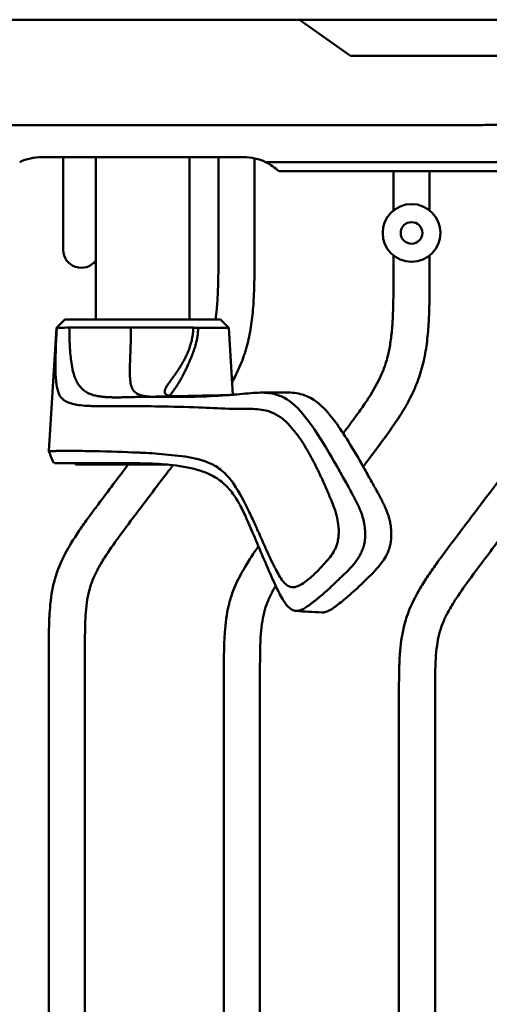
# Model space of a CAD drawing. Header units: millimetres. Extents: x 0 to 6049, y -120 to 1682.
# Tile 187 of 256: x 1517 to 1582, y 1359 to 1495. Entities that reach past the tile are written whole.
import ezdxf

# ---------------------------------------------------------------- set-up
doc = ezdxf.new("R2010")
doc.units = ezdxf.units.MM
doc.header["$LTSCALE"] = 2
doc.layers.add('Sichtbar (ISO)', color=7, linetype='Continuous', lineweight=50)

msp = doc.modelspace()

# ---------------------------------------------------------------- linework, layer by layer
at = {"layer": 'Sichtbar (ISO)'}
for p, q in [((1515.427, 1495.37), (1553.907, 1495.37)), ((1528.407, 1495.396), (1528.381, 1495.37)), ((1539.407, 1495.396), (1528.407, 1495.396)), ((1539.407, 1495.396), (1539.433, 1495.37)), ((1553.907, 1495.37), (1555.638, 1495.37)), ((1557.426, 1495.37), (1555.638, 1495.37)), ((1555.638, 1495.37), (1562.707, 1490.37)), ((1557.426, 1495.37), (1562.407, 1495.37)), ((1590.407, 1495.37), (1562.407, 1495.37)), ((1588.176, 1490.37), (1562.707, 1490.37)), ((1430.712, 1480.81), (1553.907, 1480.81)), ((1547.907, 1476.37), (1519.907, 1476.37)), ((1522.907, 1463.538), (1522.907, 1476.37)), ((1527.407, 1453.898), (1527.407, 1476.37)), ((1540.407, 1453.898), (1540.407, 1476.37)), ((1544.407, 1463.714), (1544.407, 1476.37)), ((1549.407, 1476.207), (1549.407, 1463.714)), ((1550.939, 1475.679), (1553.907, 1475.679)), ((1595.407, 1474.409), (1552.766, 1474.409)), ((1568.657, 1468.992), (1568.657, 1474.409)), ((1573.657, 1474.409), (1573.657, 1468.992)), ((1568.657, 1460.726), (1568.657, 1462.747)), ((1573.657, 1462.747), (1573.657, 1460.726)), ((1523.127, 1453.898), (1521.972, 1452.743)), ((1544.687, 1453.898), (1523.127, 1453.898)), ((1544.687, 1453.898), (1545.842, 1452.743)), ((1521.972, 1452.743), (1520.905, 1435.654)), ((1522.026, 1452.743), (1521.972, 1452.743)), ((1545.842, 1452.743), (1541.578, 1452.743)), ((1545.842, 1452.743), (1546.421, 1443.475)), ((1540.676, 1450.896), (1540.676, 1450.896)), ((1532.512, 1436.796), (1532.513, 1436.796)), ((1536.117, 1436.796), (1536.118, 1436.796)), ((1524.608, 1433.796), (1524.608, 1433.995)), ((1524.608, 1433.796), (1525.266, 1433.796)), ((1525.975, 1433.796), (1525.266, 1433.796)), ((1526.407, 1433.796), (1525.975, 1433.796)), ((1526.407, 1433.993), (1526.407, 1433.796)), ((1526.407, 1433.796), (1537.338, 1433.796)), ((1520.907, 1333.657), (1520.907, 1407.483)), ((1525.907, 1407.483), (1525.907, 1333.657)), ((1545.157, 1336.645), (1545.157, 1404.495)), ((1550.157, 1404.495), (1550.157, 1336.645)), ((1569.407, 1339.633), (1569.407, 1401.507)), ((1574.407, 1401.507), (1574.407, 1339.633))]:
    msp.add_line(p, q, dxfattribs=at)
for radius in [4, 1.5]:
    msp.add_circle((1571.157, 1465.87), radius, dxfattribs=at)
msp.add_arc((1525.407, 1463.538), 2.5, 180, 323.13026, dxfattribs=at)
for centre, major_axis, ratio, start_param, end_param in [((1519.907, 1469.37), (-4.95, 4.95), 0.9999995, 5.4977871, 5.9457357), ((1547.907, 1469.37), (-4.95, 4.95), 0.9999995, 5.0498325, 5.4977871), ((1547.907, 1469.37), (-4.95, 4.95), 0.9999629, 4.730654, 5.0498414), ((1563.631, 1424.679), (-1.581, 5.479), 0.8086218, 3.9727466, 4.0126028)]:
    msp.add_ellipse(centre, major_axis=major_axis, ratio=ratio, start_param=start_param, end_param=end_param, dxfattribs=at)
for points, knots in [([(1553.907, 1480.81), (1554.683, 1480.81), (1563.075, 1480.81), (1569.519, 1480.81), (1571.269, 1480.81), (1574.613, 1480.81), (1575.961, 1480.81), (1577.799, 1480.811), (1578.66, 1480.811), (1579.856, 1480.813), (1580.352, 1480.814), (1580.968, 1480.816), (1581.128, 1480.816), (1581.418, 1480.818), (1581.55, 1480.818), (1581.899, 1480.821), (1582.11, 1480.823), (1582.502, 1480.827), (1582.673, 1480.83), (1582.923, 1480.833), (1583, 1480.834), (1583.229, 1480.836), (1583.394, 1480.838), (1583.677, 1480.841), (1583.783, 1480.842), (1584.214, 1480.846), (1584.559, 1480.849), (1586.059, 1480.863), (1587.066, 1480.873), (1588.176, 1480.882)], [-4.399859, -4.399859, -4.399859, -4.399859, -3.5748304, -3.5748304, -2.2350684, -2.2350684, -1.6286766, -1.6286766, -1.2388622, -1.2388622, -1.0045528, -1.0045528, -0.9228401, -0.9228401, -0.8550881, -0.8550881, -0.7424183, -0.7424183, -0.6500908, -0.6500908, -0.6090747, -0.6090747, -0.5274986, -0.5274986, -0.4455501, -0.4455501, -0.3512895, -0.3512895, -0.000001, -0.000001, -0.000001, -0.000001]), ([(1553.907, 1475.679), (1561.579, 1475.679), (1573.032, 1475.678), (1579.976, 1475.681), (1581.559, 1475.683), (1584.137, 1475.697), (1584.995, 1475.706), (1588.29, 1475.737), (1589.328, 1475.747), (1591.126, 1475.762), (1591.867, 1475.768), (1593.039, 1475.778), (1593.487, 1475.781), (1594.17, 1475.786), (1594.412, 1475.787), (1594.777, 1475.789), (1594.901, 1475.79), (1595.09, 1475.791), (1595.154, 1475.792), (1595.25, 1475.792), (1595.282, 1475.792), (1595.35, 1475.793), (1595.384, 1475.793), (1595.406, 1475.794)], [0.0000019, 0.0000019, 0.0000019, 0.0000019, 2.3015434, 2.3015434, 3.9377041, 3.9377041, 5.383745, 5.383745, 6.0863406, 6.0863406, 6.5691224, 6.5691224, 6.8588751, 6.8588751, 7.016412, 7.016412, 7.0982533, 7.0982533, 7.1398951, 7.1398951, 7.1609124, 7.1609124, 7.1844499, 7.1844499, 7.1844499, 7.1844499]), ([(1544.01, 1453.898), (1544.078, 1454.379), (1544.214, 1455.581), (1544.337, 1457.578), (1544.403, 1460.369), (1544.407, 1462.437), (1544.407, 1463.714)], [0.84388047, 0.84388047, 0.84388047, 0.84388047, 0.86703293, 0.90147254, 0.93917426, 1, 1, 1, 1]), ([(1549.407, 1463.714), (1549.407, 1462.139), (1549.407, 1459.768), (1549.295, 1456.475), (1549.087, 1453.856), (1548.644, 1451.156), (1547.895, 1448.561), (1547.04, 1446.617), (1546.47, 1445.541), (1546.31, 1445.25)], [0, 0, 0, 0, 0.07504599, 0.11292292, 0.15694532, 0.20009904, 0.24313014, 0.28524424, 0.30104635, 0.30104635, 0.30104635, 0.30104635]), ([(1561.685, 1438.131), (1561.745, 1438.211), (1562.165, 1438.772), (1562.856, 1439.694), (1563.896, 1441.113), (1565.28, 1443.083), (1566.593, 1445.273), (1567.418, 1447.3), (1567.873, 1448.791), (1568.21, 1450.401), (1568.453, 1452.407), (1568.587, 1454.59), (1568.653, 1457.381), (1568.657, 1459.449), (1568.657, 1460.726)], [0.61287493, 0.61287493, 0.61287493, 0.61287493, 0.61760272, 0.64621942, 0.66768788, 0.70128061, 0.7608135, 0.78881425, 0.80527165, 0.83503816, 0.86703293, 0.90147254, 0.93917426, 1, 1, 1, 1]), ([(1573.657, 1460.726), (1573.657, 1459.151), (1573.657, 1456.78), (1573.545, 1453.487), (1573.337, 1450.868), (1572.894, 1448.167), (1572.145, 1445.573), (1571.075, 1443.139), (1569.686, 1440.706), (1567.802, 1437.969), (1565.985, 1435.55), (1564.795, 1433.972), (1564.453, 1433.518)], [0, 0, 0, 0, 0.07504599, 0.11292292, 0.15694532, 0.20009904, 0.24313014, 0.28524424, 0.32644481, 0.37632687, 0.44326295, 0.47032306, 0.47032306, 0.47032306, 0.47032306]), ([(1569.407, 1401.507), (1569.407, 1402.842), (1569.407, 1404.866), (1569.543, 1408.144), (1569.869, 1410.752), (1570.801, 1413.834), (1572.015, 1416.207), (1573.489, 1418.502), (1574.816, 1420.39), (1577.912, 1424.551), (1581.724, 1429.559), (1585.363, 1434.378), (1587.106, 1436.706), (1588.146, 1438.125), (1589.53, 1440.095), (1590.843, 1442.285), (1591.668, 1444.312), (1592.123, 1445.803), (1592.46, 1447.413), (1592.703, 1449.419), (1592.837, 1451.602), (1592.903, 1454.393), (1592.907, 1456.461), (1592.907, 1457.738)], [0, 0, 0, 0, 0.0635995, 0.0964043, 0.1562837, 0.1883996, 0.249265, 0.2826229, 0.3181967, 0.3590107, 0.5293564, 0.6176027, 0.6462194, 0.6676879, 0.7012806, 0.7608135, 0.7888142, 0.8052717, 0.8350382, 0.8670329, 0.9014725, 0.9391743, 1, 1, 1, 1]), ([(1597.907, 1457.738), (1597.907, 1456.163), (1597.907, 1453.792), (1597.795, 1450.499), (1597.587, 1447.88), (1597.144, 1445.179), (1596.395, 1442.585), (1595.325, 1440.151), (1593.936, 1437.718), (1592.052, 1434.98), (1589.271, 1431.278), (1585.793, 1426.681), (1582.22, 1421.964), (1579.288, 1418.071), (1577.36, 1415.348), (1576.169, 1413.353), (1575.434, 1411.822), (1574.94, 1410.307), (1574.642, 1408.665), (1574.501, 1407.034), (1574.441, 1405.52), (1574.411, 1403.727), (1574.407, 1402.409), (1574.407, 1401.507)], [0, 0, 0, 0, 0.075046, 0.1129229, 0.1569453, 0.200099, 0.2431301, 0.2852442, 0.3264448, 0.3763269, 0.4432629, 0.5467097, 0.6505088, 0.724752, 0.7785569, 0.809146, 0.8352317, 0.8592736, 0.8848531, 0.9145683, 0.9372192, 0.9570244, 1, 1, 1, 1]), ([(1522.352, 1443.5), (1522.273, 1443.67), (1522.204, 1443.861), (1522.082, 1444.294), (1522.031, 1444.534), (1521.903, 1445.34), (1521.854, 1445.98), (1521.827, 1447.083), (1521.816, 1447.964), (1521.911, 1450.805), (1521.979, 1451.952), (1522.023, 1452.694)], [-1.3966439, -1.3966439, -1.3966439, -1.3966439, -1.1623064, -1.1623064, -0.9271881, -0.9271881, -0.4544449, -0.4544449, -0.2227575, -0.2227575, -0.0051052, -0.0051052, -0.0051052, -0.0051052]), ([(1522.026, 1452.743), (1522.113, 1452.746), (1522.304, 1452.748), (1522.886, 1452.755), (1523.274, 1452.758), (1523.751, 1452.763)], [-0.54372124, -0.54372124, -0.54372124, -0.54372124, -0.27183045, -0.27183045, -0.00000416, -0.00000416, -0.00000416, -0.00000416]), ([(1523.751, 1452.763), (1523.982, 1452.764), (1524.234, 1452.767), (1524.777, 1452.77), (1525.067, 1452.771), (1525.993, 1452.774), (1526.674, 1452.775), (1528.148, 1452.775), (1528.93, 1452.774), (1530.572, 1452.77), (1531.425, 1452.766), (1532.29, 1452.76)], [-1.0543503, -1.0543503, -1.0543503, -1.0543503, -0.9227653, -0.9227653, -0.7907931, -0.7907931, -0.5257528, -0.5257528, -0.2620883, -0.2620883, -0.000001, -0.000001, -0.000001, -0.000001]), ([(1523.751, 1452.763), (1523.753, 1452.31), (1523.758, 1451.868), (1523.769, 1451.439), (1523.772, 1451.326), (1523.775, 1451.213), (1523.778, 1451.102), (1523.792, 1450.665), (1523.811, 1450.245), (1523.837, 1449.841), (1523.843, 1449.752), (1523.849, 1449.663), (1523.855, 1449.576), (1523.887, 1449.137), (1523.928, 1448.717), (1523.977, 1448.327), (1523.982, 1448.287), (1523.987, 1448.247), (1523.992, 1448.207), (1524.048, 1447.783), (1524.113, 1447.395), (1524.188, 1447.048), (1524.193, 1447.025), (1524.199, 1447.002), (1524.204, 1446.978), (1524.275, 1446.66), (1524.354, 1446.377), (1524.438, 1446.126)], [0, 0, 0, 0, 0.1581158, 0.1581158, 0.1581158, 0.2, 0.2, 0.2, 0.36388939, 0.36388939, 0.36388939, 0.4, 0.4, 0.4, 0.58131359, 0.58131359, 0.58131359, 0.6, 0.6, 0.6, 0.8, 0.8, 0.8, 0.81350986, 0.81350986, 0.81350986, 0.99999992, 0.99999992, 0.99999992, 0.99999992]), ([(1535.216, 1443.201), (1534.747, 1443.213), (1534.431, 1443.247), (1534.106, 1443.298), (1534.02, 1443.314), (1533.839, 1443.354), (1533.75, 1443.377), (1533.378, 1443.491), (1533.186, 1443.593), (1532.808, 1443.849), (1532.666, 1444.031), (1532.504, 1444.294), (1532.448, 1444.406), (1532.312, 1444.755), (1532.252, 1445.014), (1532.19, 1445.459), (1532.173, 1445.611), (1532.15, 1445.924), (1532.144, 1446.084), (1532.135, 1446.424), (1532.133, 1446.609), (1532.135, 1446.986), (1532.139, 1447.179), (1532.147, 1447.569), (1532.151, 1447.765), (1532.166, 1448.153), (1532.173, 1448.338), (1532.186, 1448.689), (1532.192, 1448.856), (1532.204, 1449.172), (1532.21, 1449.322), (1532.225, 1449.737), (1532.234, 1450.005), (1532.256, 1450.683), (1532.268, 1451.095), (1532.279, 1451.717), (1532.282, 1451.926), (1532.287, 1452.343), (1532.289, 1452.551), (1532.29, 1452.76)], [0.1337547, 0.1337547, 0.1337547, 0.1337547, 0.3279434, 0.3279434, 0.4009894, 0.4009894, 0.4864549, 0.4864549, 0.7816946, 0.7816946, 1.2627527, 1.2627527, 1.5597307, 1.5597307, 2.1029627, 2.1029627, 2.3547998, 2.3547998, 2.5944248, 2.5944248, 2.8391652, 2.8391652, 3.0713103, 3.0713103, 3.3000056, 3.3000056, 3.4972375, 3.4972375, 3.6702131, 3.6702131, 3.8219294, 3.8219294, 4.0881374, 4.0881374, 4.4876385, 4.4876385, 4.6871683, 4.6871683, 4.8868784, 4.8868784, 4.8868784, 4.8868784]), ([(1540.936, 1452.763), (1539.7, 1452.769), (1538.304, 1452.773), (1535.344, 1452.772), (1533.802, 1452.768), (1532.29, 1452.76)], [0.00000369, 0.00000369, 0.00000369, 0.00000369, 0.45749228, 0.45749228, 0.91561428, 0.91561428, 0.91561428, 0.91561428]), ([(1541.579, 1452.733), (1541.585, 1452.57), (1541.583, 1452.398), (1541.574, 1452.219), (1541.568, 1452.113), (1541.56, 1452.005), (1541.549, 1451.894), (1541.542, 1451.817), (1541.532, 1451.739), (1541.522, 1451.659), (1541.498, 1451.476), (1541.465, 1451.285), (1541.423, 1451.084), (1541.42, 1451.07), (1541.417, 1451.057), (1541.415, 1451.043), (1541.369, 1450.827), (1541.312, 1450.601), (1541.244, 1450.364), (1541.238, 1450.344), (1541.232, 1450.324), (1541.226, 1450.303), (1541.162, 1450.085), (1541.088, 1449.857), (1541.004, 1449.619), (1540.996, 1449.596), (1540.988, 1449.573), (1540.98, 1449.55), (1540.896, 1449.314), (1540.802, 1449.07), (1540.704, 1448.822), (1540.702, 1448.818), (1540.7, 1448.814), (1540.698, 1448.809), (1540.605, 1448.576), (1540.507, 1448.341), (1540.411, 1448.114), (1540.393, 1448.073), (1540.375, 1448.032), (1540.358, 1447.991), (1540.272, 1447.794), (1540.189, 1447.605), (1540.107, 1447.424), (1540.08, 1447.364), (1540.052, 1447.304), (1540.025, 1447.246), (1539.946, 1447.075), (1539.868, 1446.912), (1539.792, 1446.757), (1539.764, 1446.7), (1539.737, 1446.643), (1539.709, 1446.588), (1539.626, 1446.423), (1539.545, 1446.266), (1539.467, 1446.118), (1539.448, 1446.082), (1539.429, 1446.047), (1539.411, 1446.013)], [0, 0, 0, 0, 0.02857143, 0.02857143, 0.02857143, 0.04545548, 0.04545548, 0.04545548, 0.05714286, 0.05714286, 0.05714286, 0.08391635, 0.08391635, 0.08391635, 0.08571429, 0.08571429, 0.08571429, 0.11428571, 0.11428571, 0.11428571, 0.11673216, 0.11673216, 0.11673216, 0.14285714, 0.14285714, 0.14285714, 0.1453671, 0.1453671, 0.1453671, 0.17097966, 0.17097966, 0.17097966, 0.17142857, 0.17142857, 0.17142857, 0.19557747, 0.19557747, 0.19557747, 0.2, 0.2, 0.2, 0.22140096, 0.22140096, 0.22140096, 0.22857143, 0.22857143, 0.22857143, 0.24946599, 0.24946599, 0.24946599, 0.25714286, 0.25714286, 0.25714286, 0.28021234, 0.28021234, 0.28021234, 0.28571429, 0.28571429, 0.28571429, 0.28571429]), ([(1540.029, 1449.038), (1540.128, 1449.255), (1540.222, 1449.48), (1540.309, 1449.711), (1540.364, 1449.855), (1540.416, 1450.001), (1540.464, 1450.15), (1540.494, 1450.242), (1540.523, 1450.334), (1540.551, 1450.428), (1540.623, 1450.673), (1540.687, 1450.925), (1540.741, 1451.181), (1540.767, 1451.308), (1540.792, 1451.436), (1540.814, 1451.565), (1540.836, 1451.696), (1540.855, 1451.829), (1540.872, 1451.962), (1540.905, 1452.227), (1540.927, 1452.494), (1540.936, 1452.763)], [0.81542265, 0.81542265, 0.81542265, 0.81542265, 0.85233812, 0.85233812, 0.85233812, 0.8751878, 0.8751878, 0.8751878, 0.8892536, 0.8892536, 0.8892536, 0.92616907, 0.92616907, 0.92616907, 0.94445794, 0.94445794, 0.94445794, 0.96308454, 0.96308454, 0.96308454, 0.99999998, 0.99999998, 0.99999998, 0.99999998]), ([(1540.936, 1452.763), (1541.044, 1452.759), (1541.151, 1452.756), (1541.365, 1452.75), (1541.473, 1452.747), (1541.579, 1452.733)], [-0.080692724, -0.080692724, -0.080692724, -0.080692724, -0.041161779, -0.041161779, -0.000513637, -0.000513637, -0.000513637, -0.000513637]), ([(1538.317, 1443.26), (1538.284, 1443.261), (1538.252, 1443.263), (1538.221, 1443.264), (1538.153, 1443.268), (1538.087, 1443.273), (1538.023, 1443.278), (1537.966, 1443.283), (1537.911, 1443.289), (1537.858, 1443.296), (1537.747, 1443.31), (1537.644, 1443.328), (1537.552, 1443.35), (1537.521, 1443.357), (1537.491, 1443.365), (1537.462, 1443.373), (1537.405, 1443.39), (1537.353, 1443.408), (1537.305, 1443.429), (1537.234, 1443.46), (1537.173, 1443.495), (1537.123, 1443.535), (1537.116, 1443.541), (1537.109, 1443.547), (1537.102, 1443.553), (1537.063, 1443.589), (1537.032, 1443.628), (1537.008, 1443.671), (1536.982, 1443.719), (1536.966, 1443.772), (1536.959, 1443.829), (1536.959, 1443.832), (1536.959, 1443.834), (1536.958, 1443.837), (1536.952, 1443.898), (1536.957, 1443.963), (1536.972, 1444.034), (1536.984, 1444.089), (1537.001, 1444.147), (1537.024, 1444.207), (1537.031, 1444.226), (1537.039, 1444.244), (1537.047, 1444.263), (1537.081, 1444.345), (1537.124, 1444.431), (1537.176, 1444.524), (1537.206, 1444.578), (1537.239, 1444.634), (1537.274, 1444.691), (1537.299, 1444.732), (1537.325, 1444.774), (1537.353, 1444.817), (1537.419, 1444.92), (1537.493, 1445.028), (1537.573, 1445.142), (1537.605, 1445.188), (1537.638, 1445.235), (1537.673, 1445.283), (1537.723, 1445.354), (1537.775, 1445.426), (1537.828, 1445.5), (1537.919, 1445.624), (1538.014, 1445.754), (1538.112, 1445.89), (1538.136, 1445.922), (1538.159, 1445.955), (1538.183, 1445.988), (1538.26, 1446.093), (1538.338, 1446.203), (1538.418, 1446.315), (1538.522, 1446.463), (1538.63, 1446.617), (1538.738, 1446.778), (1538.746, 1446.79), (1538.754, 1446.801), (1538.762, 1446.813), (1538.863, 1446.963), (1538.965, 1447.119), (1539.068, 1447.281), (1539.168, 1447.439), (1539.268, 1447.603), (1539.368, 1447.772), (1539.378, 1447.79), (1539.389, 1447.808), (1539.399, 1447.826), (1539.509, 1448.014), (1539.617, 1448.209), (1539.723, 1448.411), (1539.803, 1448.563), (1539.881, 1448.72), (1539.957, 1448.881), (1539.981, 1448.933), (1540.005, 1448.986), (1540.029, 1449.038)], [0.10507203, 0.10507203, 0.10507203, 0.10507203, 0.11402871, 0.11402871, 0.11402871, 0.13350011, 0.13350011, 0.13350011, 0.15094418, 0.15094418, 0.15094418, 0.18785965, 0.18785965, 0.18785965, 0.20024586, 0.20024586, 0.20024586, 0.22477512, 0.22477512, 0.22477512, 0.26169059, 0.26169059, 0.26169059, 0.2670745, 0.2670745, 0.2670745, 0.29860606, 0.29860606, 0.29860606, 0.33391621, 0.33391621, 0.33391621, 0.33552153, 0.33552153, 0.33552153, 0.372437, 0.372437, 0.372437, 0.40081032, 0.40081032, 0.40081032, 0.40935247, 0.40935247, 0.40935247, 0.44626794, 0.44626794, 0.44626794, 0.46789435, 0.46789435, 0.46789435, 0.48318342, 0.48318342, 0.48318342, 0.52009889, 0.52009889, 0.52009889, 0.53511103, 0.53511103, 0.53511103, 0.55701436, 0.55701436, 0.55701436, 0.59392983, 0.59392983, 0.59392983, 0.60269663, 0.60269663, 0.60269663, 0.6308453, 0.6308453, 0.6308453, 0.66776077, 0.66776077, 0.66776077, 0.67042158, 0.67042158, 0.67042158, 0.70467624, 0.70467624, 0.70467624, 0.73805532, 0.73805532, 0.73805532, 0.74159171, 0.74159171, 0.74159171, 0.77850718, 0.77850718, 0.77850718, 0.80641812, 0.80641812, 0.80641812, 0.81542265, 0.81542265, 0.81542265, 0.81542265]), ([(1524.438, 1446.126), (1524.467, 1446.037), (1524.498, 1445.95), (1524.53, 1445.866), (1524.614, 1445.645), (1524.705, 1445.442), (1524.802, 1445.257), (1524.848, 1445.169), (1524.895, 1445.085), (1524.944, 1445.006), (1525.037, 1444.854), (1525.136, 1444.716), (1525.238, 1444.591), (1525.302, 1444.512), (1525.368, 1444.439), (1525.436, 1444.37), (1525.533, 1444.27), (1525.634, 1444.18), (1525.737, 1444.097)], [0, 0, 0, 0, 0.02112035, 0.02112035, 0.02112035, 0.07692308, 0.07692308, 0.07692308, 0.10339659, 0.10339659, 0.10339659, 0.15384615, 0.15384615, 0.15384615, 0.18531277, 0.18531277, 0.18531277, 0.23076923, 0.23076923, 0.23076923, 0.23076923]), ([(1539.411, 1446.013), (1539.315, 1445.834), (1539.222, 1445.667), (1539.132, 1445.509), (1539.042, 1445.352), (1538.954, 1445.204), (1538.87, 1445.067), (1538.844, 1445.024), (1538.818, 1444.983), (1538.793, 1444.943), (1538.735, 1444.851), (1538.678, 1444.763), (1538.622, 1444.678), (1538.566, 1444.593), (1538.51, 1444.51), (1538.453, 1444.428), (1538.428, 1444.391), (1538.403, 1444.355), (1538.378, 1444.319), (1538.295, 1444.201), (1538.21, 1444.082), (1538.125, 1443.964), (1538.04, 1443.846), (1537.955, 1443.728), (1537.872, 1443.611), (1537.859, 1443.592), (1537.845, 1443.572), (1537.832, 1443.553), (1537.777, 1443.475), (1537.725, 1443.399), (1537.675, 1443.324)], [0.28571429, 0.28571429, 0.28571429, 0.28571429, 0.31428571, 0.31428571, 0.31428571, 0.34285714, 0.34285714, 0.34285714, 0.35159109, 0.35159109, 0.35159109, 0.37142857, 0.37142857, 0.37142857, 0.39123057, 0.39123057, 0.39123057, 0.4, 0.4, 0.4, 0.42857143, 0.42857143, 0.42857143, 0.45714286, 0.45714286, 0.45714286, 0.46190937, 0.46190937, 0.46190937, 0.48095703, 0.48095703, 0.48095703, 0.48095703]), ([(1525.737, 1444.097), (1525.82, 1444.032), (1525.904, 1443.971), (1525.991, 1443.915), (1526.088, 1443.851), (1526.188, 1443.794), (1526.29, 1443.741), (1526.392, 1443.688), (1526.496, 1443.64), (1526.602, 1443.596), (1526.696, 1443.557), (1526.792, 1443.521), (1526.89, 1443.489), (1527.013, 1443.448), (1527.138, 1443.412), (1527.266, 1443.379), (1527.354, 1443.357), (1527.444, 1443.337), (1527.535, 1443.318), (1527.679, 1443.288), (1527.826, 1443.262), (1527.976, 1443.24), (1528.057, 1443.229), (1528.139, 1443.218), (1528.222, 1443.208), (1528.389, 1443.188), (1528.559, 1443.172), (1528.732, 1443.158), (1528.804, 1443.153), (1528.877, 1443.148), (1528.95, 1443.144), (1529.14, 1443.132), (1529.335, 1443.124), (1529.533, 1443.118), (1529.594, 1443.117), (1529.656, 1443.115), (1529.718, 1443.114), (1529.934, 1443.11), (1530.154, 1443.108), (1530.379, 1443.108), (1530.428, 1443.108), (1530.478, 1443.109), (1530.527, 1443.109), (1530.77, 1443.11), (1531.018, 1443.114), (1531.271, 1443.118), (1531.306, 1443.119), (1531.341, 1443.12), (1531.377, 1443.12), (1531.648, 1443.126), (1531.926, 1443.133), (1532.21, 1443.141), (1532.228, 1443.141), (1532.247, 1443.142), (1532.266, 1443.142), (1532.57, 1443.15), (1532.88, 1443.159), (1533.197, 1443.168)], [0.23076923, 0.23076923, 0.23076923, 0.23076923, 0.26691016, 0.26691016, 0.26691016, 0.30769231, 0.30769231, 0.30769231, 0.34845374, 0.34845374, 0.34845374, 0.38461538, 0.38461538, 0.38461538, 0.43007971, 0.43007971, 0.43007971, 0.46153846, 0.46153846, 0.46153846, 0.51147405, 0.51147405, 0.51147405, 0.53846154, 0.53846154, 0.53846154, 0.59281852, 0.59281852, 0.59281852, 0.61538462, 0.61538462, 0.61538462, 0.6741297, 0.6741297, 0.6741297, 0.69230769, 0.69230769, 0.69230769, 0.75536626, 0.75536626, 0.75536626, 0.76923077, 0.76923077, 0.76923077, 0.8367839, 0.8367839, 0.8367839, 0.84615385, 0.84615385, 0.84615385, 0.91827808, 0.91827808, 0.91827808, 0.92307692, 0.92307692, 0.92307692, 1, 1, 1, 1]), ([(1549.897, 1443.758), (1549.439, 1443.737), (1548.983, 1443.705), (1548.015, 1443.624), (1547.498, 1443.574), (1546.989, 1443.526)], [0.000001, 0.000001, 0.000001, 0.000001, 0.21323651, 0.21323651, 0.45493774, 0.45493774, 0.45493774, 0.45493774]), ([(1552.093, 1443.577), (1551.758, 1443.656), (1551.42, 1443.708), (1550.688, 1443.772), (1550.293, 1443.776), (1549.897, 1443.758)], [-0.34227153, -0.34227153, -0.34227153, -0.34227153, -0.18373923, -0.18373923, -0.000001, -0.000001, -0.000001, -0.000001]), ([(1550.343, 1443.769), (1550.876, 1443.769), (1551.417, 1443.773), (1552.541, 1443.785), (1553.138, 1443.795), (1553.824, 1443.796)], [0, 0, 0, 0, 0.2352155, 0.2352155, 0.4728011, 0.4728011, 0.4728011, 0.4728011]), ([(1554.189, 1442.633), (1553.865, 1442.865), (1553.53, 1443.055), (1552.827, 1443.369), (1552.461, 1443.49), (1552.093, 1443.577)], [0.00000355, 0.00000355, 0.00000355, 0.00000355, 0.1667106, 0.1667106, 0.34067822, 0.34067822, 0.34067822, 0.34067822]), ([(1557.82, 1442.623), (1557.536, 1442.826), (1557.246, 1442.998), (1556.652, 1443.287), (1556.35, 1443.403), (1555.316, 1443.715), (1554.565, 1443.797), (1553.824, 1443.796)], [0.00007322, 0.00007322, 0.00007322, 0.00007322, 0.14562582, 0.14562582, 0.29071026, 0.29071026, 0.63734444, 0.63734444, 0.63734444, 0.63734444]), ([(1532.599, 1441.91), (1532.32, 1441.908), (1532.03, 1441.905), (1531.461, 1441.899), (1531.182, 1441.897), (1530.717, 1441.892), (1530.534, 1441.89), (1530.108, 1441.887), (1529.868, 1441.884), (1528.664, 1441.876), (1527.79, 1441.875), (1526.734, 1441.909), (1526.506, 1441.919), (1525.839, 1441.958), (1525.418, 1441.996), (1524.729, 1442.095), (1524.447, 1442.148), (1523.985, 1442.268), (1523.794, 1442.329), (1523.48, 1442.454), (1523.351, 1442.515), (1523.138, 1442.635), (1523.05, 1442.691), (1522.904, 1442.799), (1522.844, 1442.849), (1522.701, 1442.981), (1522.62, 1443.07), (1522.474, 1443.267), (1522.409, 1443.377), (1522.352, 1443.5)], [-2.1516891, -2.1516891, -2.1516891, -2.1516891, -2.022222, -2.022222, -1.8915627, -1.8915627, -1.8038336, -1.8038336, -1.6869118, -1.6869118, -1.2132711, -1.2132711, -1.0785075, -1.0785075, -0.8088142, -0.8088142, -0.6060259, -0.6060259, -0.454114, -0.454114, -0.3406619, -0.3406619, -0.2555715, -0.2555715, -0.191557, -0.191557, -0.0959083, -0.0959083, -0.0000181, -0.0000181, -0.0000181, -0.0000181]), ([(1533.197, 1443.168), (1533.419, 1443.174), (1533.64, 1443.178), (1534.083, 1443.183), (1534.315, 1443.184), (1534.675, 1443.184), (1534.823, 1443.184), (1535.549, 1443.182), (1536.195, 1443.176), (1536.744, 1443.171)], [0.00000129, 0.00000129, 0.00000129, 0.00000129, 0.10345295, 0.10345295, 0.20633753, 0.20633753, 0.27819754, 0.27819754, 0.55960681, 0.55960681, 0.55960681, 0.55960681]), ([(1545.518, 1443.403), (1544.056, 1443.301), (1542.594, 1443.235), (1539.67, 1443.163), (1538.207, 1443.155), (1536.744, 1443.171)], [0.000001, 0.000001, 0.000001, 0.000001, 0.6826963, 0.6826963, 1.3653828, 1.3653828, 1.3653828, 1.3653828]), ([(1545.988, 1443.439), (1545.738, 1443.431), (1545.487, 1443.424), (1543.626, 1443.374), (1541.995, 1443.341), (1540.395, 1443.31)], [-0.86223159, -0.86223159, -0.86223159, -0.86223159, -0.74624105, -0.74624105, -0.00000716, -0.00000716, -0.00000716, -0.00000716]), ([(1546.989, 1443.526), (1546.749, 1443.504), (1546.51, 1443.483), (1546.02, 1443.441), (1545.768, 1443.421), (1545.518, 1443.403)], [0.000001, 0.000001, 0.000001, 0.000001, 0.11176344, 0.11176344, 0.22930853, 0.22930853, 0.22930853, 0.22930853]), ([(1560.739, 1433.69), (1559.868, 1435.256), (1558.882, 1436.943), (1557.569, 1438.875), (1557.414, 1439.098), (1556.293, 1440.672), (1555.292, 1441.845), (1554.189, 1442.633)], [0.0000497, 0.0000497, 0.0000497, 0.0000497, 0.6233648, 0.6233648, 0.7055042, 0.7055042, 1.2125632, 1.2125632, 1.2125632, 1.2125632]), ([(1564.378, 1433.652), (1563.818, 1434.651), (1563.234, 1435.663), (1562.044, 1437.599), (1561.427, 1438.546), (1560.602, 1439.695), (1560.371, 1440.003), (1559.36, 1441.283), (1558.607, 1442.057), (1557.82, 1442.623)], [-1.1897845, -1.1897845, -1.1897845, -1.1897845, -0.8523592, -0.8523592, -0.5274557, -0.5274557, -0.4045389, -0.4045389, -0.0000719, -0.0000719, -0.0000719, -0.0000719]), ([(1532.599, 1441.91), (1533.165, 1441.917), (1534.014, 1441.896), (1534.485, 1441.885), (1535.521, 1441.861), (1536.135, 1441.854)], [-1.145986, -1.145986, -1.145986, -1.145986, -0.286794, -0.286794, -0.0001234, -0.0001234, -0.0001234, -0.0001234]), ([(1536.135, 1441.854), (1537.98, 1441.833), (1539.841, 1441.774), (1543.028, 1441.654), (1544.416, 1441.596), (1545.836, 1441.543)], [-1.5531542, -1.5531542, -1.5531542, -1.5531542, -0.6642318, -0.6642318, -0.0000289, -0.0000289, -0.0000289, -0.0000289]), ([(1545.836, 1441.543), (1546.221, 1441.528), (1546.607, 1441.526), (1547.378, 1441.527), (1547.764, 1441.531), (1548.149, 1441.528)], [-0.36060834, -0.36060834, -0.36060834, -0.36060834, -0.18037328, -0.18037328, -0.000001, -0.000001, -0.000001, -0.000001]), ([(1548.149, 1441.528), (1548.599, 1441.525), (1549.055, 1441.517), (1549.898, 1441.459), (1550.288, 1441.415), (1550.675, 1441.344)], [-0.39406329, -0.39406329, -0.39406329, -0.39406329, -0.18239379, -0.18239379, -0.00000228, -0.00000228, -0.00000228, -0.00000228]), ([(1550.675, 1441.344), (1551.324, 1441.224), (1552.135, 1440.963), (1553.501, 1439.992), (1553.905, 1439.599), (1554.587, 1438.868), (1554.957, 1438.41), (1555.293, 1437.961)], [-0.68478205, -0.68478205, -0.68478205, -0.68478205, -0.38506596, -0.38506596, -0.21105951, -0.21105951, -0.00000423, -0.00000423, -0.00000423, -0.00000423]), ([(1555.293, 1437.961), (1555.797, 1437.287), (1556.289, 1436.527), (1557.18, 1435.003), (1557.606, 1434.192), (1558.276, 1432.835), (1558.545, 1432.266), (1559.067, 1431.121), (1559.314, 1430.558), (1559.558, 1429.993)], [-1.0874451, -1.0874451, -1.0874451, -1.0874451, -0.7703854, -0.7703854, -0.4526559, -0.4526559, -0.2277705, -0.2277705, -0.0000058, -0.0000058, -0.0000058, -0.0000058]), ([(1520.905, 1435.654), (1520.905, 1435.654), (1520.906, 1435.655), (1520.914, 1435.656), (1520.925, 1435.657), (1520.948, 1435.656), (1520.955, 1435.655), (1520.963, 1435.654)], [5.04567636, 5.04567636, 5.04567636, 5.04567636, 5.07538121, 5.07538121, 5.14132976, 5.14132976, 5.16557309, 5.16557309, 5.16557309, 5.16557309]), ([(1521.994, 1435.689), (1521.742, 1435.68), (1521.521, 1435.673), (1521.179, 1435.657), (1521.047, 1435.645), (1520.963, 1435.654)], [0.00000133, 0.00000133, 0.00000133, 0.00000133, 0.29999935, 0.29999935, 0.57012989, 0.57012989, 0.57012989, 0.57012989]), ([(1521.994, 1435.689), (1522.079, 1435.692), (1522.173, 1435.695), (1522.372, 1435.699), (1522.48, 1435.701), (1522.81, 1435.704), (1523.054, 1435.705), (1523.809, 1435.706), (1524.379, 1435.703), (1525.381, 1435.692), (1525.804, 1435.686), (1528.554, 1435.641), (1530.736, 1435.569), (1532.49, 1435.498)], [0.0000013, 0.0000013, 0.0000013, 0.0000013, 0.1011111, 0.1011111, 0.2012133, 0.2012133, 0.4011121, 0.4011121, 0.7992451, 0.7992451, 1.0653311, 1.0653311, 2.4583646, 2.4583646, 2.4583646, 2.4583646]), ([(1536.112, 1435.29), (1535.499, 1435.351), (1534.922, 1435.388), (1534.035, 1435.434), (1533.727, 1435.448), (1533.103, 1435.473), (1532.844, 1435.482), (1532.49, 1435.498)], [-0.64509764, -0.64509764, -0.64509764, -0.64509764, -0.33026178, -0.33026178, -0.16508796, -0.16508796, -0.00016583, -0.00016583, -0.00016583, -0.00016583]), ([(1543.395, 1433.911), (1542.216, 1434.446), (1541.007, 1434.73), (1538.564, 1435.091), (1537.332, 1435.168), (1536.112, 1435.29)], [-1.1423153, -1.1423153, -1.1423153, -1.1423153, -0.5704344, -0.5704344, -0.0001693, -0.0001693, -0.0001693, -0.0001693]), ([(1520.907, 1407.483), (1520.907, 1408.818), (1520.907, 1410.842), (1521.043, 1414.12), (1521.369, 1416.728), (1522.301, 1419.81), (1523.515, 1422.183), (1524.989, 1424.478), (1526.316, 1426.366), (1528.634, 1429.481), (1530.524, 1431.981), (1531.899, 1433.796)], [0, 0, 0, 0, 0.06359954, 0.09640429, 0.15628374, 0.18839964, 0.24926502, 0.28262286, 0.31819671, 0.35901071, 0.46730752, 0.46730752, 0.46730752, 0.46730752]), ([(1522.756, 1433.996), (1522.54, 1433.996), (1522.346, 1433.996), (1522.083, 1433.996), (1522, 1433.996), (1521.842, 1433.996), (1521.768, 1433.996), (1521.697, 1433.996)], [-0.51884755, -0.51884755, -0.51884755, -0.51884755, -0.2599087, -0.2599087, -0.12993786, -0.12993786, -0.00000715, -0.00000715, -0.00000715, -0.00000715]), ([(1536.96, 1433.828), (1536.707, 1433.84), (1536.448, 1433.851), (1535.756, 1433.878), (1535.369, 1433.89), (1534.347, 1433.916), (1533.767, 1433.928), (1532.612, 1433.949), (1532.031, 1433.957), (1529.752, 1433.984), (1528.168, 1433.989), (1525.703, 1433.995), (1524.728, 1433.995), (1523.736, 1433.995), (1523.55, 1433.996), (1522.846, 1433.996), (1522.424, 1433.996), (1521.866, 1433.996), (1521.801, 1433.996), (1521.697, 1433.996)], [0.3977318, 0.3977318, 0.3977318, 0.3977318, 0.5274379, 0.5274379, 0.7514193, 0.7514193, 0.9614279, 0.9614279, 1.2056441, 1.2056441, 1.9400491, 1.9400491, 2.551983, 2.551983, 2.7027604, 2.7027604, 3.155579, 3.155579, 3.3109574, 3.3109574, 3.3109574, 3.3109574]), ([(1522.756, 1433.996), (1523.05, 1433.996), (1523.385, 1433.996), (1523.899, 1433.996), (1524.033, 1433.996), (1524.359, 1433.996), (1524.555, 1433.996), (1524.88, 1433.996), (1525.002, 1433.996), (1525.271, 1433.995), (1525.418, 1433.995), (1525.744, 1433.995), (1525.924, 1433.995), (1526.321, 1433.995), (1526.539, 1433.995), (1526.991, 1433.995), (1527.223, 1433.995), (1527.671, 1433.995), (1527.884, 1433.995), (1528.483, 1433.995), (1528.876, 1433.995), (1529.58, 1433.995), (1529.886, 1433.995), (1530.428, 1433.995), (1530.664, 1433.995), (1531.076, 1433.994), (1531.256, 1433.994), (1531.7, 1433.994), (1531.972, 1433.994), (1532.508, 1433.992), (1532.779, 1433.99), (1533.052, 1433.988)], [0.0000022, 0.0000022, 0.0000022, 0.0000022, 0.3519437, 0.3519437, 0.4690862, 0.4690862, 0.6251998, 0.6251998, 0.7142911, 0.7142911, 0.8160802, 0.8160802, 0.9325884, 0.9325884, 1.0659325, 1.0659325, 1.199327, 1.199327, 1.3158597, 1.3158597, 1.5193312, 1.5193312, 1.6720594, 1.6720594, 1.7865504, 1.7865504, 1.8725953, 1.8725953, 2.0033655, 2.0033655, 2.1357423, 2.1357423, 2.1357423, 2.1357423]), ([(1538.096, 1433.719), (1537.83, 1433.367), (1536.246, 1431.275), (1533.72, 1427.94), (1530.788, 1424.047), (1528.86, 1421.324), (1527.669, 1419.329), (1526.934, 1417.799), (1526.44, 1416.283), (1526.142, 1414.641), (1526.001, 1413.01), (1525.941, 1411.496), (1525.911, 1409.703), (1525.907, 1408.385), (1525.907, 1407.483)], [0.52572176, 0.52572176, 0.52572176, 0.52572176, 0.54670974, 0.6505088, 0.72475204, 0.77855695, 0.809146, 0.83523166, 0.85927362, 0.88485306, 0.9145683, 0.93721924, 0.95702441, 1, 1, 1, 1]), ([(1533.052, 1433.988), (1533.65, 1433.982), (1534.234, 1433.97), (1535.418, 1433.929), (1536.023, 1433.899), (1536.622, 1433.855)], [-0.55620577, -0.55620577, -0.55620577, -0.55620577, -0.27804519, -0.27804519, -0.00000649, -0.00000649, -0.00000649, -0.00000649]), ([(1536.622, 1433.855), (1537.948, 1433.754), (1539.277, 1433.609), (1541.818, 1433.036), (1542.698, 1432.709), (1543.417, 1432.347)], [-0.72294139, -0.72294139, -0.72294139, -0.72294139, -0.34740041, -0.34740041, -0.000001, -0.000001, -0.000001, -0.000001]), ([(1546.549, 1431.071), (1546.104, 1431.728), (1545.61, 1432.304), (1544.549, 1433.263), (1543.984, 1433.644), (1543.395, 1433.911)], [-0.57326372, -0.57326372, -0.57326372, -0.57326372, -0.28669148, -0.28669148, -0.00005543, -0.00005543, -0.00005543, -0.00005543]), ([(1562.835, 1429.962), (1562.529, 1430.535), (1562.208, 1431.104), (1561.501, 1432.345), (1561.116, 1433.011), (1560.739, 1433.69)], [0.000001, 0.000001, 0.000001, 0.000001, 0.22487873, 0.22487873, 0.49062252, 0.49062252, 0.49062252, 0.49062252]), ([(1564.625, 1433.211), (1564.584, 1433.284), (1564.543, 1433.358), (1564.46, 1433.505), (1564.419, 1433.578), (1564.378, 1433.652)], [-0.058588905, -0.058588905, -0.058588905, -0.058588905, -0.029295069, -0.029295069, -0.000000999, -0.000000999, -0.000000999, -0.000000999]), ([(1567.227, 1428.459), (1567.122, 1428.671), (1567.011, 1428.891), (1566.893, 1429.119), (1566.776, 1429.346), (1566.652, 1429.581), (1566.521, 1429.824), (1566.39, 1430.067), (1566.253, 1430.318), (1566.108, 1430.579), (1565.964, 1430.839), (1565.813, 1431.109), (1565.654, 1431.389), (1565.496, 1431.67), (1565.332, 1431.96), (1565.16, 1432.263), (1564.988, 1432.566), (1564.809, 1432.882), (1564.625, 1433.211)], [0, 0, 0, 0, 0.1666667, 0.1666667, 0.1666667, 0.3333333, 0.3333333, 0.3333333, 0.5, 0.5, 0.5, 0.6666667, 0.6666667, 0.6666667, 0.8333333, 0.8333333, 0.8333333, 1, 1, 1, 1]), ([(1543.417, 1432.347), (1543.755, 1432.177), (1544.086, 1431.983), (1544.687, 1431.567), (1544.958, 1431.353), (1545.221, 1431.114)], [-0.30457983, -0.30457983, -0.30457983, -0.30457983, -0.14130652, -0.14130652, -0.000001, -0.000001, -0.000001, -0.000001]), ([(1545.221, 1431.114), (1545.427, 1430.927), (1545.628, 1430.722), (1546.024, 1430.275), (1546.218, 1430.032), (1546.404, 1429.776)], [-0.22647676, -0.22647676, -0.22647676, -0.22647676, -0.11550759, -0.11550759, -0.000001, -0.000001, -0.000001, -0.000001]), ([(1550.081, 1424.158), (1549.802, 1424.782), (1549.598, 1425.235), (1549.101, 1426.318), (1548.785, 1426.996), (1547.927, 1428.781), (1547.329, 1429.923), (1546.549, 1431.071)], [-0.9616509, -0.9616509, -0.9616509, -0.9616509, -0.72532764, -0.72532764, -0.50168464, -0.50168464, -0.00006443, -0.00006443, -0.00006443, -0.00006443]), ([(1559.558, 1429.993), (1559.727, 1429.603), (1559.894, 1429.215), (1560.191, 1428.483), (1560.322, 1428.145), (1560.446, 1427.797)], [0.00002148, 0.00002148, 0.00002148, 0.00002148, 0.15753894, 0.15753894, 0.28881402, 0.28881402, 0.28881402, 0.28881402]), ([(1563.59, 1428.506), (1563.47, 1428.742), (1563.35, 1428.976), (1563.1, 1429.46), (1562.969, 1429.711), (1562.835, 1429.962)], [0.000001, 0.000001, 0.000001, 0.000001, 0.08979473, 0.08979473, 0.18741864, 0.18741864, 0.18741864, 0.18741864]), ([(1546.404, 1429.776), (1546.764, 1429.278), (1547.096, 1428.734), (1547.727, 1427.572), (1548.026, 1426.947), (1548.309, 1426.313)], [-0.4551807, -0.4551807, -0.4551807, -0.4551807, -0.23145364, -0.23145364, -0.000001, -0.000001, -0.000001, -0.000001]), ([(1560.446, 1427.797), (1560.599, 1427.369), (1560.741, 1426.91), (1560.939, 1426.031), (1561.006, 1425.629), (1561.044, 1425.206)], [-0.29063474, -0.29063474, -0.29063474, -0.29063474, -0.1277008, -0.1277008, -0.00000098, -0.00000098, -0.00000098, -0.00000098]), ([(1564.181, 1427.166), (1564.105, 1427.374), (1564.018, 1427.591), (1563.919, 1427.815), (1563.821, 1428.039), (1563.71, 1428.269), (1563.59, 1428.506)], [0, 0, 0, 0, 0.5, 0.5, 0.5, 1, 1, 1, 1]), ([(1567.387, 1428.129), (1567.361, 1428.183), (1567.335, 1428.238), (1567.308, 1428.293), (1567.282, 1428.348), (1567.255, 1428.403), (1567.227, 1428.459)], [0, 0, 0, 0, 0.5, 0.5, 0.5, 1, 1, 1, 1]), ([(1568.293, 1425.145), (1568.264, 1425.387), (1568.225, 1425.622), (1568.128, 1426.087), (1568.07, 1426.314), (1567.839, 1427.098), (1567.625, 1427.629), (1567.387, 1428.129)], [0.000001, 0.000001, 0.000001, 0.000001, 0.07357727, 0.07357727, 0.14673073, 0.14673073, 0.33243834, 0.33243834, 0.33243834, 0.33243834]), ([(1548.309, 1426.313), (1548.681, 1425.481), (1549.037, 1424.65), (1549.873, 1422.68), (1550.304, 1421.654), (1550.741, 1420.637)], [0.000001, 0.000001, 0.000001, 0.000001, 0.30349116, 0.30349116, 0.63197175, 0.63197175, 0.63197175, 0.63197175]), ([(1564.73, 1423.815), (1564.761, 1424.342), (1564.729, 1424.879), (1564.545, 1426.08), (1564.361, 1426.668), (1564.181, 1427.166)], [-0.3014914, -0.3014914, -0.3014914, -0.3014914, -0.17234441, -0.17234441, -0.000001, -0.000001, -0.000001, -0.000001]), ([(1561.044, 1425.206), (1561.064, 1424.981), (1561.073, 1424.753), (1561.071, 1424.303), (1561.059, 1424.082), (1561.013, 1423.622), (1560.976, 1423.385), (1560.877, 1422.941), (1560.816, 1422.733), (1560.744, 1422.544)], [-0.29209315, -0.29209315, -0.29209315, -0.29209315, -0.22377884, -0.22377884, -0.155943, -0.155943, -0.07801026, -0.07801026, -0.00001213, -0.00001213, -0.00001213, -0.00001213]), ([(1568.038, 1422.128), (1568.182, 1422.566), (1568.274, 1423.042), (1568.365, 1424.068), (1568.356, 1424.616), (1568.293, 1425.145)], [0.000001, 0.000001, 0.000001, 0.000001, 0.14934032, 0.14934032, 0.31101407, 0.31101407, 0.31101407, 0.31101407]), ([(1551.067, 1421.95), (1550.902, 1422.315), (1550.735, 1422.688), (1550.408, 1423.423), (1550.244, 1423.792), (1550.081, 1424.158)], [-0.26626, -0.26626, -0.26626, -0.26626, -0.1338644, -0.1338644, -0.000001, -0.000001, -0.000001, -0.000001]), ([(1564.417, 1422.198), (1564.508, 1422.439), (1564.577, 1422.693), (1564.681, 1423.236), (1564.713, 1423.524), (1564.73, 1423.815)], [-0.16994663, -0.16994663, -0.16994663, -0.16994663, -0.08751705, -0.08751705, -0.000001, -0.000001, -0.000001, -0.000001]), ([(1545.157, 1404.495), (1545.157, 1405.83), (1545.157, 1407.854), (1545.293, 1411.132), (1545.619, 1413.74), (1546.551, 1416.822), (1547.765, 1419.195), (1549.065, 1421.219), (1549.705, 1422.148), (1549.95, 1422.496)], [0, 0, 0, 0, 0.06359954, 0.09640429, 0.15628374, 0.18839964, 0.24926502, 0.28262286, 0.30289827, 0.30289827, 0.30289827, 0.30289827]), ([(1553.466, 1417.514), (1553.084, 1417.948), (1552.747, 1418.522), (1552.086, 1419.789), (1551.882, 1420.152), (1551.067, 1421.95)], [-1.3808508, -1.3808508, -1.3808508, -1.3808508, -0.6594158, -0.6594158, -0.0000387, -0.0000387, -0.0000387, -0.0000387]), ([(1560.744, 1422.544), (1560.625, 1422.233), (1560.489, 1421.95), (1560.145, 1421.355), (1559.933, 1421.064), (1559.697, 1420.781)], [0.00001275, 0.00001275, 0.00001275, 0.00001275, 0.1282621, 0.1282621, 0.29197611, 0.29197611, 0.29197611, 0.29197611]), ([(1563.716, 1420.77), (1563.86, 1421.005), (1563.998, 1421.254), (1564.231, 1421.737), (1564.328, 1421.962), (1564.417, 1422.198)], [0.00000238, 0.00000238, 0.00000238, 0.00000238, 0.09976938, 0.09976938, 0.18058282, 0.18058282, 0.18058282, 0.18058282]), ([(1564.73, 1417.752), (1565.469, 1418.485), (1566.196, 1419.155), (1567.24, 1420.489), (1567.667, 1421.115), (1567.969, 1421.93)], [0.000001, 0.000001, 0.000001, 0.000001, 0.40543598, 0.40543598, 0.63662741, 0.63662741, 0.63662741, 0.63662741]), ([(1550.741, 1420.637), (1550.798, 1420.503), (1550.855, 1420.371), (1550.91, 1420.242), (1550.965, 1420.113), (1551.02, 1419.986), (1551.073, 1419.861)], [0, 0, 0, 0, 0.5, 0.5, 0.5, 0.99994893, 0.99994893, 0.99994893, 0.99994893]), ([(1559.697, 1420.781), (1559.354, 1420.37), (1558.985, 1419.955), (1558.224, 1419.151), (1557.819, 1418.748), (1557.405, 1418.375)], [0.00002919, 0.00002919, 0.00002919, 0.00002919, 0.24201777, 0.24201777, 0.48443032, 0.48443032, 0.48443032, 0.48443032]), ([(1561.904, 1418.706), (1562.266, 1419.045), (1562.632, 1419.393), (1563.24, 1420.078), (1563.494, 1420.405), (1563.716, 1420.77)], [-0.35017295, -0.35017295, -0.35017295, -0.35017295, -0.1548659, -0.1548659, -0.00000238, -0.00000238, -0.00000238, -0.00000238]), ([(1551.073, 1419.861), (1551.518, 1418.821), (1551.9, 1417.935), (1552.636, 1416.384), (1552.961, 1415.744), (1553.323, 1415.14)], [0.00000197, 0.00000197, 0.00000197, 0.00000197, 0.37465562, 0.37465562, 0.65262345, 0.65262345, 0.65262345, 0.65262345]), ([(1556.885, 1417.928), (1556.587, 1417.684), (1556.28, 1417.444), (1555.72, 1417.102), (1555.472, 1416.981), (1555.215, 1416.904)], [-0.29011959, -0.29011959, -0.29011959, -0.29011959, -0.12441783, -0.12441783, -0.00000813, -0.00000813, -0.00000813, -0.00000813]), ([(1557.405, 1418.375), (1557.317, 1418.296), (1557.228, 1418.218), (1557.054, 1418.069), (1556.97, 1417.998), (1556.885, 1417.928)], [-0.098303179, -0.098303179, -0.098303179, -0.098303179, -0.047454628, -0.047454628, -0.000001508, -0.000001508, -0.000001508, -0.000001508]), ([(1558.024, 1415.156), (1558.491, 1415.532), (1558.953, 1415.925), (1559.973, 1416.836), (1560.53, 1417.366), (1561.072, 1417.913)], [0.00000131, 0.00000131, 0.00000131, 0.00000131, 0.2449352, 0.2449352, 0.54965963, 0.54965963, 0.54965963, 0.54965963]), ([(1560.982, 1414.439), (1561.523, 1414.855), (1562.058, 1415.294), (1563.301, 1416.375), (1564.009, 1417.039), (1564.704, 1417.727)], [-0.66135588, -0.66135588, -0.66135588, -0.66135588, -0.38116045, -0.38116045, -0.000001, -0.000001, -0.000001, -0.000001]), ([(1561.072, 1417.913), (1561.211, 1418.053), (1561.354, 1418.19), (1561.632, 1418.453), (1561.767, 1418.579), (1561.904, 1418.706)], [-0.15202157, -0.15202157, -0.15202157, -0.15202157, -0.07345975, -0.07345975, -0.00000236, -0.00000236, -0.00000236, -0.00000236]), ([(1564.704, 1417.727), (1564.709, 1417.731), (1564.713, 1417.735), (1564.721, 1417.744), (1564.726, 1417.748), (1564.73, 1417.752)], [-0.0046566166, -0.0046566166, -0.0046566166, -0.0046566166, -0.0023288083, -0.0023288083, -0.000001, -0.000001, -0.000001, -0.000001]), ([(1552.333, 1417.022), (1552.183, 1416.766), (1551.769, 1416.029), (1551.184, 1414.81), (1550.69, 1413.295), (1550.392, 1411.653), (1550.251, 1410.022), (1550.191, 1408.508), (1550.161, 1406.715), (1550.157, 1405.397), (1550.157, 1404.495)], [0.79501742, 0.79501742, 0.79501742, 0.79501742, 0.809146, 0.83523166, 0.85927362, 0.88485306, 0.9145683, 0.93721924, 0.95702441, 1, 1, 1, 1]), ([(1555.215, 1416.904), (1554.936, 1416.819), (1554.642, 1416.8), (1554.256, 1416.913), (1554.093, 1416.974), (1553.742, 1417.228), (1553.599, 1417.362), (1553.466, 1417.514)], [-0.46169142, -0.46169142, -0.46169142, -0.46169142, -0.18063503, -0.18063503, -0.07705698, -0.07705698, -0.00008174, -0.00008174, -0.00008174, -0.00008174]), ([(1553.323, 1415.14), (1553.411, 1414.993), (1553.501, 1414.849), (1553.679, 1414.589), (1553.766, 1414.471), (1553.856, 1414.359)], [-0.1134978, -0.1134978, -0.1134978, -0.1134978, -0.05362345, -0.05362345, -0.000001, -0.000001, -0.000001, -0.000001]), ([(1557.268, 1414.565), (1557.39, 1414.657), (1557.511, 1414.751), (1557.764, 1414.948), (1557.894, 1415.051), (1558.024, 1415.156)], [0.00000238, 0.00000238, 0.00000238, 0.00000238, 0.0632322, 0.0632322, 0.13144118, 0.13144118, 0.13144118, 0.13144118]), ([(1553.856, 1414.359), (1554.067, 1414.096), (1554.301, 1413.867), (1554.76, 1413.599), (1554.973, 1413.535), (1555.19, 1413.54)], [-0.22870606, -0.22870606, -0.22870606, -0.22870606, -0.10218653, -0.10218653, -0.00001492, -0.00001492, -0.00001492, -0.00001492]), ([(1555.19, 1413.54), (1555.31, 1413.543), (1555.429, 1413.558), (1555.69, 1413.617), (1555.831, 1413.665), (1555.97, 1413.725)], [-0.12311572, -0.12311572, -0.12311572, -0.12311572, -0.06700848, -0.06700848, -0.000001, -0.000001, -0.000001, -0.000001]), ([(1555.97, 1413.725), (1556.178, 1413.814), (1556.379, 1413.93), (1556.809, 1414.215), (1557.041, 1414.392), (1557.268, 1414.565)], [-0.2164775, -0.2164775, -0.2164775, -0.2164775, -0.11775232, -0.11775232, -0.00000238, -0.00000238, -0.00000238, -0.00000238]), ([(1558.969, 1413.349), (1559.036, 1413.357), (1559.107, 1413.37), (1559.182, 1413.388), (1559.256, 1413.406), (1559.334, 1413.429), (1559.415, 1413.458), (1559.497, 1413.488), (1559.583, 1413.523), (1559.672, 1413.566), (1559.762, 1413.608), (1559.854, 1413.657), (1559.95, 1413.713), (1560.047, 1413.769), (1560.146, 1413.832), (1560.249, 1413.901), (1560.352, 1413.97), (1560.459, 1414.046), (1560.569, 1414.127), (1560.679, 1414.208), (1560.793, 1414.295), (1560.911, 1414.385)], [0, 0, 0, 0, 0.1428571, 0.1428571, 0.1428571, 0.2857143, 0.2857143, 0.2857143, 0.4285714, 0.4285714, 0.4285714, 0.5714286, 0.5714286, 0.5714286, 0.7142857, 0.7142857, 0.7142857, 0.8571429, 0.8571429, 0.8571429, 1, 1, 1, 1]), ([(1560.911, 1414.385), (1560.923, 1414.394), (1560.935, 1414.403), (1560.958, 1414.421), (1560.97, 1414.43), (1560.982, 1414.439)], [-0.012300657, -0.012300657, -0.012300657, -0.012300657, -0.006149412, -0.006149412, -0.000001, -0.000001, -0.000001, -0.000001]), ([(1558.833, 1413.336), (1558.856, 1413.338), (1558.879, 1413.339), (1558.924, 1413.343), (1558.946, 1413.346), (1558.969, 1413.349)], [0.000001, 0.000001, 0.000001, 0.000001, 0.010569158, 0.010569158, 0.021137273, 0.021137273, 0.021137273, 0.021137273])]:
    msp.add_open_spline(points, degree=3, knots=knots, dxfattribs=at)
for points in [[(1533.71, 1443.178), (1534.796, 1443.193), (1535.893, 1443.211), (1536.986, 1443.232)], [(1536.989, 1443.232), (1536.988, 1443.232), (1536.987, 1443.232), (1536.986, 1443.232)], [(1536.989, 1443.232), (1538.064, 1443.253), (1539.139, 1443.277), (1540.215, 1443.306)], [(1540.395, 1443.31), (1540.334, 1443.309), (1540.275, 1443.307), (1540.215, 1443.306)], [(1521.595, 1433.996), (1521.365, 1434.548), (1521.135, 1435.101), (1520.905, 1435.654)], [(1558.736, 1413.336), (1557.509, 1413.388), (1556.304, 1413.47), (1555.104, 1413.542)], [(1558.736, 1413.336), (1558.768, 1413.335), (1558.801, 1413.335), (1558.833, 1413.336)]]:
    msp.add_open_spline(points, degree=3, dxfattribs=at)

doc.saveas('drawing.dxf')
